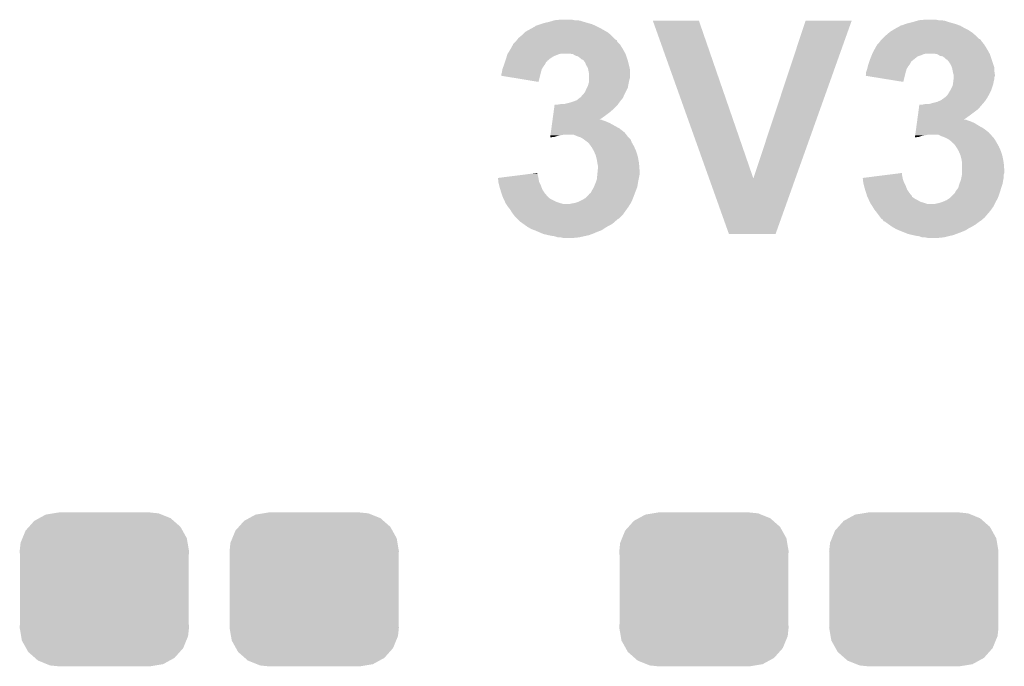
# Model space of a CAD drawing. Extents: x -1.3 to 24.2, y -3.9 to 39.2.
# Tile 6 of 37: x 6.9 to 11.4, y 2.3 to 5.3. Entities that reach past the tile are written whole.
import ezdxf

# ---------------------------------------------------------------- set-up
doc = ezdxf.new("R2010")
doc.units = 0
doc.layers.get('0').update_dxf_attribs({"linetype": 'CONTINUOUS'})
doc.layers.add('RTC_25_CLICK_V101_GTO', color=9, linetype='CONTINUOUS')
doc.layers.add('RTC_25_CLICK_V101_GTS', color=11, linetype='CONTINUOUS')

# ---------------------------------------------------------------- blocks, each defined once
blk = doc.blocks.new('CUSTOM_59')
for points in [[(-0.320744, 0.31339), (-0.298526, 0.325596), (0.317222, 0.31339), (0.30335, 0.325596)], [(-0.298526, 0.325596), (-0.268438, 0.342124), (0.30335, 0.325596), (0.2622, 0.342124)], [(-0.268438, 0.342124), (-0.233628, 0.347838), (0.2622, 0.342124), (0.247972, 0.347838)], [(-0.233628, 0.347838), (-0.20955, 0.35179), (0.247972, 0.347838), (0.20955, 0.35179)], [(-0.360486, 0.26887), (-0.34504, 0.286174), (0.357822, 0.26887), (0.348152, 0.286174)], [(-0.34504, 0.286174), (-0.320744, 0.31339), (0.348152, 0.286174), (0.317222, 0.31339)], [(-0.383124, 0.213652), (-0.37475, 0.234078), (0.380766, 0.213652), (0.377262, 0.234078)], [(-0.37475, 0.234078), (-0.360486, 0.26887), (0.377262, 0.234078), (0.357822, 0.26887)], [(-0.38735, 0.17526), (-0.383124, 0.213652), (0.38735, 0.17526), (0.380766, 0.213652)], [(-0.38608, 0.154124), (-0.38735, 0.17526), (0.38608, 0.154124), (0.38735, 0.17526)], [(-0.38608, -0.154124), (-0.38608, 0.154124), (0.38608, -0.154124), (0.38608, 0.154124)], [(-0.38735, -0.17526), (-0.38608, -0.154124), (0.38735, -0.17526), (0.38608, -0.154124)], [(-0.380764, -0.213652), (-0.38735, -0.17526), (0.383124, -0.213652), (0.38735, -0.17526)], [(-0.377262, -0.234078), (-0.380764, -0.213652), (0.374748, -0.234078), (0.383124, -0.213652)], [(-0.35782, -0.26887), (-0.377262, -0.234078), (0.360486, -0.26887), (0.374748, -0.234078)], [(-0.348152, -0.286174), (-0.35782, -0.26887), (0.345038, -0.286174), (0.360486, -0.26887)], [(-0.31722, -0.31339), (-0.348152, -0.286174), (0.320744, -0.31339), (0.345038, -0.286174)], [(-0.30335, -0.325596), (-0.31722, -0.31339), (0.298524, -0.325596), (0.320744, -0.31339)], [(-0.262198, -0.342124), (-0.30335, -0.325596), (0.268438, -0.342124), (0.298524, -0.325596)], [(-0.247972, -0.347838), (-0.262198, -0.342124), (0.233626, -0.347838), (0.268438, -0.342124)], [(-0.20955, -0.35179), (-0.247972, -0.347838), (0.20955, -0.35179), (0.233626, -0.347838)]]:
    blk.add_solid(points)

msp = doc.modelspace()

# ---------------------------------------------------------------- linework, layer by layer
at = {"layer": 'RTC_25_CLICK_V101_GTO'}
for points in [[(9.26338, 5.267962), (9.265924, 5.2705), (9.545316, 5.267962), (9.54024, 5.2705)], [(9.265924, 5.2705), (9.288782, 5.27812), (9.54024, 5.2705), (9.522462, 5.27812)], [(9.288782, 5.27812), (9.304022, 5.2832), (9.522462, 5.27812), (9.504682, 5.2832)], [(9.304022, 5.2832), (9.326878, 5.28828), (9.504682, 5.2832), (9.4869, 5.28828)], [(9.326878, 5.28828), (9.343806, 5.293358), (9.4869, 5.28828), (9.471662, 5.293358)], [(9.343806, 5.293358), (9.352282, 5.2959), (9.471662, 5.293358), (9.456422, 5.2959)], [(9.352282, 5.2959), (9.377678, 5.29844), (9.443722, 5.2959), (9.431018, 5.29844)], [(9.801894, 5.293344), (9.801888, 5.293358), (10.012684, 5.293344), (9.801888, 5.293358)], [(10.059208, 4.572062), (9.801894, 5.293344), (10.26162, 4.572062), (10.012684, 5.293344)], [(10.26162, 4.572062), (10.500366, 5.293332), (10.45383, 4.572062), (10.71117, 5.293332)], [(10.500366, 5.293332), (10.500376, 5.29336), (10.71117, 5.293332), (10.500376, 5.29336)], [(10.93216, 5.267982), (10.932176, 5.2705), (11.21343, 5.267982), (11.209022, 5.2705)], [(10.932176, 5.2705), (10.932178, 5.270504), (11.209022, 5.2705), (11.209012, 5.270504)], [(10.932178, 5.270504), (10.942322, 5.273042), (11.209012, 5.270504), (11.202244, 5.273042)], [(10.942322, 5.273042), (10.955014, 5.27812), (11.202244, 5.273042), (11.1887, 5.27812)], [(10.955014, 5.27812), (10.95502, 5.278122), (11.1887, 5.27812), (11.188694, 5.278122)], [(10.95502, 5.278122), (10.9728, 5.2832), (11.188694, 5.278122), (11.17092, 5.2832)], [(10.9728, 5.2832), (10.993118, 5.28828), (11.17092, 5.2832), (11.15314, 5.28828)], [(10.993118, 5.28828), (11.010046, 5.293358), (11.15314, 5.28828), (11.137902, 5.293358)], [(11.010046, 5.293358), (11.018522, 5.2959), (11.137902, 5.293358), (11.122662, 5.2959)], [(11.018522, 5.2959), (11.046458, 5.29844), (11.109962, 5.2959), (11.097258, 5.29844)], [(9.199374, 5.224782), (9.202418, 5.227318), (9.6139, 5.224782), (9.610942, 5.227318)], [(9.202418, 5.227318), (9.21512, 5.24002), (9.610942, 5.227318), (9.59612, 5.24002)], [(9.21512, 5.24002), (9.217662, 5.242562), (9.59612, 5.24002), (9.591672, 5.242562)], [(9.217662, 5.242562), (9.24966, 5.26034), (9.591672, 5.242562), (9.560558, 5.26034)], [(9.24966, 5.26034), (9.26338, 5.267962), (9.560558, 5.26034), (9.545316, 5.267962)], [(10.866122, 5.224782), (10.86866, 5.22732), (11.28014, 5.224782), (11.27718, 5.22732)], [(10.86866, 5.22732), (10.883478, 5.24002), (11.27718, 5.22732), (11.262362, 5.24002)], [(10.883478, 5.24002), (10.886442, 5.24256), (11.262362, 5.24002), (11.258552, 5.24256)], [(10.886442, 5.24256), (10.89863, 5.250178), (11.258552, 5.24256), (11.247122, 5.250178)], [(10.89863, 5.250178), (10.90676, 5.255258), (11.247122, 5.250178), (11.236964, 5.255258)], [(10.90676, 5.255258), (10.915908, 5.26034), (11.236964, 5.255258), (11.2268, 5.26034)], [(10.915908, 5.26034), (10.929626, 5.26796), (11.2268, 5.26034), (11.213468, 5.26796)], [(10.929626, 5.26796), (10.93216, 5.267982), (11.213468, 5.26796), (11.21343, 5.267982)], [(9.150488, 5.16382), (9.161774, 5.184138), (9.664698, 5.16382), (9.652, 5.184138)], [(9.161774, 5.184138), (9.16178, 5.184146), (9.652, 5.184138), (9.651994, 5.184146)], [(9.16178, 5.184146), (9.161786, 5.186686), (9.651994, 5.184146), (9.649454, 5.186686)], [(9.161786, 5.186686), (9.171938, 5.196838), (9.649454, 5.186686), (9.639304, 5.196838)], [(9.171938, 5.196838), (9.177022, 5.201922), (9.639304, 5.196838), (9.637606, 5.201922)], [(9.177022, 5.201922), (9.179046, 5.204452), (9.637606, 5.201922), (9.63676, 5.204452)], [(9.179046, 5.204452), (9.181082, 5.206998), (9.63676, 5.204452), (9.631684, 5.206998)], [(9.181082, 5.206998), (9.187182, 5.214622), (9.631684, 5.206998), (9.62406, 5.214622)], [(9.187182, 5.214622), (9.199374, 5.224782), (9.62406, 5.214622), (9.6139, 5.224782)], [(10.81673, 5.16382), (10.82802, 5.184138), (11.330938, 5.16382), (11.31824, 5.184138)], [(10.82802, 5.184138), (10.828022, 5.18414), (11.31824, 5.184138), (11.31824, 5.18414)], [(10.828022, 5.18414), (10.83564, 5.191762), (11.31824, 5.18414), (11.312142, 5.191762)], [(10.83564, 5.191762), (10.83945, 5.19684), (11.312142, 5.191762), (11.30808, 5.19684)], [(10.83945, 5.19684), (10.843262, 5.20192), (11.30808, 5.19684), (11.304694, 5.20192)], [(10.843262, 5.20192), (10.8458, 5.20446), (11.304694, 5.20192), (11.303, 5.20446)], [(10.8458, 5.20446), (10.850874, 5.209534), (11.303, 5.20446), (11.297926, 5.209534)], [(10.850874, 5.209534), (10.85088, 5.20954), (11.297926, 5.209534), (11.295386, 5.20954)], [(10.85088, 5.20954), (10.866122, 5.224782), (11.295386, 5.20954), (11.28014, 5.224782)], [(9.133332, 5.130798), (9.13638, 5.140958), (9.347198, 5.130798), (9.372598, 5.140958)], [(9.13638, 5.140958), (9.136382, 5.140962), (9.372598, 5.140958), (9.372616, 5.140962)], [(9.136382, 5.140962), (9.137966, 5.1435), (9.372616, 5.140962), (9.385298, 5.1435)], [(9.137966, 5.1435), (9.149078, 5.16128), (9.675988, 5.1435), (9.66611, 5.16128)], [(9.149078, 5.16128), (9.150488, 5.16382), (9.66611, 5.16128), (9.664698, 5.16382)], [(9.436098, 5.14096), (9.418318, 5.1435), (9.6774, 5.14096), (9.675988, 5.1435)], [(9.436102, 5.140958), (9.436098, 5.14096), (9.6774, 5.140958), (9.6774, 5.14096)], [(9.448798, 5.13334), (9.436102, 5.140958), (9.67994, 5.13334), (9.6774, 5.140958)], [(10.801094, 5.130798), (10.803128, 5.13588), (11.013438, 5.130798), (11.028682, 5.13588)], [(10.803128, 5.13588), (10.805158, 5.140958), (11.028682, 5.13588), (11.041378, 5.140958)], [(10.805158, 5.140958), (10.80516, 5.14096), (11.041378, 5.140958), (11.041384, 5.14096)], [(10.80516, 5.14096), (10.80643, 5.1435), (11.041384, 5.14096), (11.051538, 5.1435)], [(10.80643, 5.1435), (10.81532, 5.16128), (11.342228, 5.1435), (11.33235, 5.16128)], [(10.81532, 5.16128), (10.81673, 5.16382), (11.33235, 5.16128), (11.330938, 5.16382)], [(11.102338, 5.14096), (11.087098, 5.1435), (11.34364, 5.14096), (11.342228, 5.1435)], [(11.102342, 5.140958), (11.102338, 5.14096), (11.34364, 5.140958), (11.34364, 5.14096)], [(11.115038, 5.13334), (11.102342, 5.140958), (11.34618, 5.13334), (11.34364, 5.140958)], [(9.118282, 5.085078), (9.12114, 5.0927), (9.301478, 5.085078), (9.307192, 5.0927)], [(9.12114, 5.0927), (9.121986, 5.09524), (9.307192, 5.0927), (9.309098, 5.09524)], [(9.121986, 5.09524), (9.12537, 5.105394), (9.309098, 5.09524), (9.314178, 5.105394)], [(9.12537, 5.105394), (9.126218, 5.107934), (9.314178, 5.105394), (9.319246, 5.107934)], [(9.126218, 5.107934), (9.127064, 5.110472), (9.319246, 5.107934), (9.31926, 5.110472)], [(9.127064, 5.110472), (9.12876, 5.11556), (9.31926, 5.110472), (9.325614, 5.11556)], [(9.12876, 5.11556), (9.130284, 5.12064), (9.325614, 5.11556), (9.33196, 5.12064)], [(9.130284, 5.12064), (9.133332, 5.130798), (9.33196, 5.12064), (9.347198, 5.130798)], [(9.458958, 5.130802), (9.448798, 5.13334), (9.680786, 5.130802), (9.67994, 5.13334)], [(9.469118, 5.12318), (9.458958, 5.130802), (9.683326, 5.12318), (9.680786, 5.130802)], [(9.4742, 5.118102), (9.469118, 5.12318), (9.685018, 5.118102), (9.683326, 5.12318)], [(9.479276, 5.115562), (9.4742, 5.118102), (9.685866, 5.115562), (9.685018, 5.118102)], [(9.481812, 5.11556), (9.479276, 5.115562), (9.685866, 5.11556), (9.685866, 5.115562)], [(9.48588, 5.11048), (9.481812, 5.11556), (9.687558, 5.11048), (9.685866, 5.11556)], [(9.491978, 5.10286), (9.48588, 5.11048), (9.689464, 5.10286), (9.687558, 5.11048)], [(9.49706, 5.090158), (9.491978, 5.10286), (9.69264, 5.090158), (9.689464, 5.10286)], [(10.785474, 5.085078), (10.78738, 5.092698), (10.970258, 5.085078), (10.97597, 5.092698)], [(10.78738, 5.092698), (10.788226, 5.09524), (10.97597, 5.092698), (10.977878, 5.09524)], [(10.788226, 5.09524), (10.791612, 5.105396), (10.977878, 5.09524), (10.982958, 5.105396)], [(10.791612, 5.105396), (10.793306, 5.11048), (10.982958, 5.105396), (10.98804, 5.11048)], [(10.793306, 5.11048), (10.795, 5.11556), (10.98804, 5.11048), (10.99439, 5.11556)], [(10.795, 5.11556), (10.801094, 5.130798), (10.99439, 5.11556), (11.013438, 5.130798)], [(11.127738, 5.130802), (11.115038, 5.13334), (11.347026, 5.130802), (11.34618, 5.13334)], [(11.137898, 5.12318), (11.127738, 5.130802), (11.349566, 5.12318), (11.347026, 5.130802)], [(11.14298, 5.118102), (11.137898, 5.12318), (11.35126, 5.118102), (11.349566, 5.12318)], [(11.148056, 5.115562), (11.14298, 5.118102), (11.352106, 5.115562), (11.35126, 5.118102)], [(11.15822, 5.10286), (11.148056, 5.115562), (11.35634, 5.10286), (11.352106, 5.115562)], [(11.16584, 5.090162), (11.15822, 5.10286), (11.360572, 5.090162), (11.35634, 5.10286)], [(9.10844, 5.041918), (9.108442, 5.049522), (9.285602, 5.041918), (9.287506, 5.049522)], [(9.108442, 5.049522), (9.110132, 5.0546), (9.287506, 5.049522), (9.28878, 5.0546)], [(9.110132, 5.0546), (9.11098, 5.05714), (9.28878, 5.0546), (9.289504, 5.05714)], [(9.11098, 5.05714), (9.11352, 5.07238), (9.289504, 5.05714), (9.293858, 5.07238)], [(9.11352, 5.07238), (9.113522, 5.072382), (9.293858, 5.07238), (9.293858, 5.072382)], [(9.113522, 5.072382), (9.118282, 5.085078), (9.293858, 5.072382), (9.301478, 5.085078)], [(9.503158, 5.08), (9.49706, 5.090158), (9.69518, 5.08), (9.69264, 5.090158)], [(9.50468, 5.077462), (9.503158, 5.08), (9.695604, 5.077462), (9.69518, 5.08)], [(9.507222, 5.064758), (9.50468, 5.077462), (9.69772, 5.064758), (9.695604, 5.077462)], [(9.50976, 5.052062), (9.507222, 5.064758), (9.697718, 5.052062), (9.69772, 5.064758)], [(9.50976, 5.034278), (9.50976, 5.052062), (9.697718, 5.034278), (9.697718, 5.052062)], [(10.77722, 5.0546), (10.777222, 5.057142), (10.95756, 5.0546), (10.958284, 5.057142)], [(10.77722, 5.044446), (10.77722, 5.0546), (10.955016, 5.044446), (10.95756, 5.0546)], [(10.777222, 5.057142), (10.782298, 5.07238), (10.958284, 5.057142), (10.962638, 5.07238)], [(10.782298, 5.07238), (10.785474, 5.085078), (10.962638, 5.07238), (10.970258, 5.085078)], [(11.169906, 5.079996), (11.16584, 5.090162), (11.36396, 5.079996), (11.360572, 5.090162)], [(11.170918, 5.077462), (11.169906, 5.079996), (11.36396, 5.077462), (11.36396, 5.079996)], [(11.17346, 5.06476), (11.170918, 5.077462), (11.36396, 5.06476), (11.36396, 5.077462)], [(11.176, 5.052062), (11.17346, 5.06476), (11.365774, 5.052062), (11.36396, 5.06476)], [(11.177694, 5.046978), (11.176, 5.052062), (11.3665, 5.046978), (11.365774, 5.052062)], [(11.178538, 5.044442), (11.177694, 5.046978), (11.366498, 5.044442), (11.3665, 5.046978)], [(9.2786, 5.013962), (9.10844, 5.041918), (9.2786, 5.013962), (9.285602, 5.041918)], [(9.504682, 4.996182), (9.506856, 5.0038), (9.688828, 4.996182), (9.6901, 5.0038)], [(9.506856, 5.0038), (9.50976, 5.013962), (9.6901, 5.0038), (9.692132, 5.013962)], [(9.50976, 5.02666), (9.50976, 5.034278), (9.695182, 5.02666), (9.697718, 5.034278)], [(9.50976, 5.0165), (9.50976, 5.02666), (9.69264, 5.0165), (9.695182, 5.02666)], [(9.50976, 5.013962), (9.50976, 5.0165), (9.692132, 5.013962), (9.69264, 5.0165)], [(10.77471, 5.041932), (10.77722, 5.044446), (10.954386, 5.041932), (10.955016, 5.044446)], [(10.94738, 5.013962), (10.77471, 5.041932), (10.94738, 5.013962), (10.954386, 5.041932)], [(11.17346, 4.996184), (11.174548, 5.0038), (11.356338, 4.996184), (11.358878, 5.0038)], [(11.174548, 5.0038), (11.176, 5.01396), (11.358878, 5.0038), (11.36091, 5.01396)], [(11.176, 5.01396), (11.176316, 5.0165), (11.36091, 5.01396), (11.36142, 5.0165)], [(11.176316, 5.0165), (11.177586, 5.026658), (11.36142, 5.0165), (11.36396, 5.026658)], [(11.177586, 5.026658), (11.178538, 5.034276), (11.36396, 5.026658), (11.36396, 5.034276)], [(11.17854, 5.041898), (11.178538, 5.044442), (11.366498, 5.041898), (11.366498, 5.044442)], [(11.178538, 5.034276), (11.17854, 5.034282), (11.36396, 5.034276), (11.36396, 5.034282)], [(11.17854, 5.034282), (11.17854, 5.041898), (11.36396, 5.034282), (11.366498, 5.041898)], [(9.476742, 4.950462), (9.481822, 4.955542), (9.669054, 4.950462), (9.671232, 4.955542)], [(9.481822, 4.955542), (9.483852, 4.95808), (9.671232, 4.955542), (9.67232, 4.95808)], [(9.483852, 4.95808), (9.49198, 4.968242), (9.67232, 4.95808), (9.6774, 4.968242)], [(9.49198, 4.968242), (9.49706, 4.98094), (9.6774, 4.968242), (9.683748, 4.98094)], [(9.49706, 4.98094), (9.500868, 4.988558), (9.683748, 4.98094), (9.687558, 4.988558)], [(9.500868, 4.988558), (9.504682, 4.996182), (9.687558, 4.988558), (9.688828, 4.996182)], [(11.137902, 4.942842), (11.150602, 4.955542), (11.332392, 4.942842), (11.339648, 4.955542)], [(11.150602, 4.955542), (11.152124, 4.958082), (11.339648, 4.955542), (11.3411, 4.958082)], [(11.152124, 4.958082), (11.161268, 4.97332), (11.3411, 4.958082), (11.34872, 4.97332)], [(11.161268, 4.97332), (11.16584, 4.98094), (11.34872, 4.97332), (11.351258, 4.98094)], [(11.16584, 4.98094), (11.17346, 4.996184), (11.351258, 4.98094), (11.356338, 4.996184)], [(9.364982, 4.90982), (9.380222, 4.91236), (9.641112, 4.90982), (9.642928, 4.91236)], [(9.395462, 4.91236), (9.41578, 4.91744), (9.642928, 4.91236), (9.646556, 4.91744)], [(9.41578, 4.91744), (9.43356, 4.92252), (9.646556, 4.91744), (9.650184, 4.92252)], [(9.43356, 4.92252), (9.44033, 4.92506), (9.650184, 4.92252), (9.652, 4.92506)], [(9.44033, 4.92506), (9.45388, 4.930142), (9.652, 4.92506), (9.656234, 4.930142)], [(9.45388, 4.930142), (9.466076, 4.9403), (9.656234, 4.930142), (9.664698, 4.9403)], [(9.466076, 4.9403), (9.469126, 4.94284), (9.664698, 4.9403), (9.665786, 4.94284)], [(9.469126, 4.94284), (9.471664, 4.942848), (9.665786, 4.94284), (9.66579, 4.942848)], [(9.471664, 4.942848), (9.476742, 4.950462), (9.66579, 4.942848), (9.669054, 4.950462)], [(11.033762, 4.90982), (11.046462, 4.91236), (11.307718, 4.90982), (11.309894, 4.91236)], [(11.064244, 4.91236), (11.08202, 4.91744), (11.309894, 4.91236), (11.314248, 4.91744)], [(11.08202, 4.91744), (11.102342, 4.922522), (11.314248, 4.91744), (11.318606, 4.922522)], [(11.102342, 4.922522), (11.108258, 4.925058), (11.318606, 4.922522), (11.32078, 4.925058)], [(11.108258, 4.925058), (11.120122, 4.930142), (11.32078, 4.925058), (11.324168, 4.930142)], [(11.120122, 4.930142), (11.134342, 4.9403), (11.324168, 4.930142), (11.33094, 4.9403)], [(11.134342, 4.9403), (11.137902, 4.942842), (11.33094, 4.9403), (11.332392, 4.942842)], [(9.345404, 4.85902), (9.347472, 4.87426), (9.58342, 4.85902), (9.603742, 4.87426)], [(9.347472, 4.87426), (9.349542, 4.8895), (9.603742, 4.87426), (9.62152, 4.8895)], [(9.349542, 4.8895), (9.351954, 4.907278), (9.62152, 4.8895), (9.639298, 4.907278)], [(9.351954, 4.907278), (9.3523, 4.90982), (9.639298, 4.907278), (9.641112, 4.90982)], [(11.014184, 4.85902), (11.01832, 4.889498), (11.24966, 4.85902), (11.290298, 4.889498)], [(11.01832, 4.889498), (11.02108, 4.90982), (11.290298, 4.889498), (11.307718, 4.90982)], [(9.337476, 4.8006), (9.340922, 4.826), (9.649458, 4.8006), (9.603742, 4.826)], [(9.340922, 4.826), (9.341956, 4.83362), (9.603742, 4.826), (9.585958, 4.83362)], [(9.341956, 4.83362), (9.342646, 4.8387), (9.585958, 4.83362), (9.570722, 4.8387)], [(9.342646, 4.8387), (9.34299, 4.841238), (9.570722, 4.8387), (9.565644, 4.841238)], [(9.34299, 4.84124), (9.345404, 4.85902), (9.55809, 4.84124), (9.58342, 4.85902)], [(9.34299, 4.841238), (9.34299, 4.84124), (9.565644, 4.841238), (9.55809, 4.84124)], [(11.00798, 4.813302), (11.009702, 4.825998), (11.29284, 4.813302), (11.27252, 4.825998)], [(11.009702, 4.825998), (11.010736, 4.83362), (11.27252, 4.825998), (11.254738, 4.83362)], [(11.010736, 4.83362), (11.011426, 4.8387), (11.254738, 4.83362), (11.239502, 4.8387)], [(11.011426, 4.8387), (11.01177, 4.841238), (11.239502, 4.8387), (11.234424, 4.841238)], [(11.01177, 4.84124), (11.014184, 4.85902), (11.22433, 4.84124), (11.24966, 4.85902)], [(11.01177, 4.841238), (11.01177, 4.84124), (11.234424, 4.841238), (11.22433, 4.84124)], [(9.333682, 4.77266), (9.335062, 4.782818), (9.680224, 4.77266), (9.672322, 4.782818)], [(9.335062, 4.782818), (9.337476, 4.8006), (9.672322, 4.782818), (9.649458, 4.8006)], [(11.002462, 4.77266), (11.003842, 4.78282), (11.347592, 4.77266), (11.33856, 4.78282)], [(11.003842, 4.78282), (11.006256, 4.8006), (11.33856, 4.78282), (11.315698, 4.8006)], [(11.006256, 4.8006), (11.00798, 4.813302), (11.315698, 4.8006), (11.29284, 4.813302)], [(9.331964, 4.759988), (9.352278, 4.7625), (9.331964, 4.759988), (9.332304, 4.7625)], [(9.332304, 4.7625), (9.332994, 4.767578), (9.352278, 4.7625), (9.367518, 4.767578)], [(9.332994, 4.767578), (9.333338, 4.77012), (9.367518, 4.767578), (9.38276, 4.77012)], [(9.333338, 4.77012), (9.333682, 4.77266), (9.38276, 4.77012), (9.395458, 4.77266)], [(9.456422, 4.76504), (9.438636, 4.77266), (9.686152, 4.76504), (9.680224, 4.77266)], [(9.47166, 4.75996), (9.456422, 4.76504), (9.690102, 4.75996), (9.686152, 4.76504)], [(9.484358, 4.752342), (9.47166, 4.75996), (9.697716, 4.752342), (9.690102, 4.75996)], [(9.487754, 4.749796), (9.484358, 4.752342), (9.70026, 4.749796), (9.697716, 4.752342)], [(9.504678, 4.7371), (9.487754, 4.749796), (9.70534, 4.7371), (9.70026, 4.749796)], [(9.504682, 4.737098), (9.504678, 4.7371), (9.70534, 4.737098), (9.70534, 4.7371)], [(9.509758, 4.732022), (9.504682, 4.737098), (9.708242, 4.732022), (9.70534, 4.737098)], [(9.518834, 4.719318), (9.509758, 4.732022), (9.7155, 4.719318), (9.708242, 4.732022)], [(11.000744, 4.759988), (11.018518, 4.7625), (11.000744, 4.759988), (11.001084, 4.7625)], [(11.001084, 4.7625), (11.001774, 4.767578), (11.018518, 4.7625), (11.033758, 4.767578)], [(11.001774, 4.767578), (11.002118, 4.77012), (11.033758, 4.767578), (11.049, 4.77012)], [(11.002118, 4.77012), (11.002462, 4.77266), (11.049, 4.77012), (11.061698, 4.77266)], [(11.12266, 4.76504), (11.107416, 4.77266), (11.354366, 4.76504), (11.347592, 4.77266)], [(11.137898, 4.75996), (11.12266, 4.76504), (11.35888, 4.75996), (11.354366, 4.76504)], [(11.142978, 4.75742), (11.137898, 4.75996), (11.36142, 4.75742), (11.35888, 4.75996)], [(11.153138, 4.75234), (11.142978, 4.75742), (11.364808, 4.75234), (11.36142, 4.75742)], [(11.156522, 4.749802), (11.153138, 4.75234), (11.3665, 4.749802), (11.364808, 4.75234)], [(11.163298, 4.74472), (11.156522, 4.749802), (11.36955, 4.74472), (11.3665, 4.749802)], [(11.17092, 4.7371), (11.163298, 4.74472), (11.37412, 4.7371), (11.36955, 4.74472)], [(11.175994, 4.732026), (11.17092, 4.7371), (11.37702, 4.732026), (11.37412, 4.7371)], [(11.17853, 4.73202), (11.175994, 4.732026), (11.377024, 4.73202), (11.37702, 4.732026)], [(11.187612, 4.719318), (11.17853, 4.73202), (11.38428, 4.719318), (11.377024, 4.73202)], [(9.52246, 4.714242), (9.518834, 4.719318), (9.717758, 4.714242), (9.7155, 4.719318)], [(9.53262, 4.696462), (9.52246, 4.714242), (9.725662, 4.696462), (9.717758, 4.714242)], [(9.532622, 4.69646), (9.53262, 4.696462), (9.725662, 4.69646), (9.725662, 4.696462)], [(9.540238, 4.678682), (9.532622, 4.69646), (9.730996, 4.678682), (9.725662, 4.69646)], [(11.19124, 4.714242), (11.187612, 4.719318), (11.386538, 4.714242), (11.38428, 4.719318)], [(11.2014, 4.696462), (11.19124, 4.714242), (11.394442, 4.696462), (11.386538, 4.714242)], [(11.201402, 4.69646), (11.2014, 4.696462), (11.394442, 4.69646), (11.394442, 4.696462)], [(11.209018, 4.678682), (11.201402, 4.69646), (11.399776, 4.678682), (11.394442, 4.69646)], [(9.542146, 4.67106), (9.540238, 4.678682), (9.73328, 4.67106), (9.730996, 4.678682)], [(9.54532, 4.65836), (9.542146, 4.67106), (9.73559, 4.65836), (9.73328, 4.67106)], [(9.54786, 4.64312), (9.54532, 4.65836), (9.73836, 4.64312), (9.73559, 4.65836)], [(9.5504, 4.630422), (9.54786, 4.64312), (9.739338, 4.630422), (9.73836, 4.64312)], [(11.210926, 4.67106), (11.209018, 4.678682), (11.40206, 4.67106), (11.399776, 4.678682)], [(11.2141, 4.65836), (11.210926, 4.67106), (11.40437, 4.65836), (11.40206, 4.67106)], [(11.21664, 4.643122), (11.2141, 4.65836), (11.40714, 4.643122), (11.40437, 4.65836)], [(11.21664, 4.64312), (11.21664, 4.643122), (11.40714, 4.64312), (11.40714, 4.643122)], [(11.21664, 4.610102), (11.21664, 4.64312), (11.40968, 4.610102), (11.40714, 4.64312)], [(9.173446, 4.5847), (9.253656, 4.594858), (9.27608, 4.5847), (9.27354, 4.594858)], [(9.253656, 4.594858), (9.27354, 4.597376), (9.27354, 4.594858), (9.27354, 4.597376)], [(9.547604, 4.589778), (9.549638, 4.610102), (9.7409, 4.589778), (9.7409, 4.610102)], [(9.549638, 4.610102), (9.5504, 4.617718), (9.7409, 4.610102), (9.740316, 4.617718)], [(9.5504, 4.617718), (9.5504, 4.630422), (9.740316, 4.617718), (9.739338, 4.630422)], [(10.84221, 4.584698), (10.94232, 4.597376), (10.94232, 4.584698), (10.94232, 4.597376)], [(11.21664, 4.597398), (11.21664, 4.610102), (11.409678, 4.597398), (11.40968, 4.610102)], [(11.21664, 4.592322), (11.21664, 4.597398), (11.407986, 4.592322), (11.409678, 4.597398)], [(9.09322, 4.57454), (9.173446, 4.5847), (9.278112, 4.57454), (9.27608, 4.5847)], [(9.093502, 4.572), (9.09322, 4.57454), (9.27862, 4.572), (9.278112, 4.57454)], [(9.095182, 4.556758), (9.093502, 4.572), (9.281162, 4.556758), (9.27862, 4.572)], [(9.09574, 4.551682), (9.095182, 4.556758), (9.2837, 4.551682), (9.281162, 4.556758)], [(9.098282, 4.54152), (9.09574, 4.551682), (9.28878, 4.54152), (9.2837, 4.551682)], [(9.5377, 4.5466), (9.544366, 4.56438), (9.732854, 4.5466), (9.73582, 4.56438)], [(9.544366, 4.56438), (9.54532, 4.566922), (9.73582, 4.56438), (9.736328, 4.566922)], [(9.54532, 4.566922), (9.547604, 4.589778), (9.736328, 4.566922), (9.7409, 4.589778)], [(10.149836, 4.318016), (10.059208, 4.572062), (10.363188, 4.318016), (10.45383, 4.572062)], [(10.762, 4.57454), (10.84221, 4.584698), (10.944354, 4.57454), (10.94232, 4.584698)], [(10.762282, 4.572), (10.762, 4.57454), (10.944862, 4.572), (10.944354, 4.57454)], [(10.763962, 4.55676), (10.762282, 4.572), (10.94994, 4.55676), (10.944862, 4.572)], [(10.76452, 4.551682), (10.763962, 4.55676), (10.95248, 4.551682), (10.94994, 4.55676)], [(10.767062, 4.54152), (10.76452, 4.551682), (10.95756, 4.54152), (10.95248, 4.551682)], [(11.20489, 4.549138), (11.210606, 4.56438), (11.402058, 4.549138), (11.4046, 4.56438)], [(11.210606, 4.56438), (11.21156, 4.566922), (11.4046, 4.56438), (11.405108, 4.566922)], [(11.21156, 4.566922), (11.21359, 4.577078), (11.405108, 4.566922), (11.40714, 4.577078)], [(11.21359, 4.577078), (11.21613, 4.589776), (11.40714, 4.577078), (11.40714, 4.589776)], [(11.21613, 4.589776), (11.21664, 4.592322), (11.40714, 4.589776), (11.407986, 4.592322)], [(9.10082, 4.53136), (9.098282, 4.54152), (9.292592, 4.53136), (9.28878, 4.54152)], [(9.103996, 4.521198), (9.10082, 4.53136), (9.296402, 4.521198), (9.292592, 4.53136)], [(9.108758, 4.50596), (9.103996, 4.521198), (9.30656, 4.50596), (9.296402, 4.521198)], [(9.113518, 4.490722), (9.108758, 4.50596), (9.319258, 4.490722), (9.30656, 4.50596)], [(9.509768, 4.500884), (9.517382, 4.505966), (9.71804, 4.500884), (9.719994, 4.505966)], [(9.517382, 4.505966), (9.52246, 4.516118), (9.719994, 4.505966), (9.7239, 4.516118)], [(9.52246, 4.516118), (9.53008, 4.528822), (9.7239, 4.516118), (9.728784, 4.528822)], [(9.53008, 4.528822), (9.532254, 4.533898), (9.728784, 4.528822), (9.730738, 4.533898)], [(9.532254, 4.533898), (9.5377, 4.5466), (9.730738, 4.533898), (9.732854, 4.5466)], [(10.7696, 4.53136), (10.767062, 4.54152), (10.961372, 4.53136), (10.95756, 4.54152)], [(10.772776, 4.521198), (10.7696, 4.53136), (10.965182, 4.521198), (10.961372, 4.53136)], [(10.777538, 4.50596), (10.772776, 4.521198), (10.97534, 4.50596), (10.965182, 4.521198)], [(10.782298, 4.490722), (10.777538, 4.50596), (10.988034, 4.490722), (10.97534, 4.50596)], [(11.178538, 4.50088), (11.183622, 4.505964), (11.386822, 4.50088), (11.388384, 4.505964)], [(11.183622, 4.505964), (11.1887, 4.51612), (11.388384, 4.505964), (11.39151, 4.51612)], [(11.1887, 4.51612), (11.198862, 4.528822), (11.39151, 4.51612), (11.395416, 4.528822)], [(11.198862, 4.528822), (11.200312, 4.5339), (11.395416, 4.528822), (11.39698, 4.5339)], [(11.200312, 4.5339), (11.20394, 4.5466), (11.39698, 4.5339), (11.401212, 4.5466)], [(11.20394, 4.5466), (11.20489, 4.549138), (11.401212, 4.5466), (11.402058, 4.549138)], [(9.117038, 4.4831), (9.113518, 4.490722), (9.32688, 4.4831), (9.319258, 4.490722)], [(9.119382, 4.47802), (9.117038, 4.4831), (9.334502, 4.47802), (9.32688, 4.4831)], [(9.125244, 4.46532), (9.119382, 4.47802), (9.359902, 4.46532), (9.334502, 4.47802)], [(9.127588, 4.46024), (9.125244, 4.46532), (9.37514, 4.46024), (9.359902, 4.46532)], [(9.12876, 4.4577), (9.127588, 4.46024), (9.384032, 4.4577), (9.37514, 4.46024)], [(9.43102, 4.4577), (9.446262, 4.460242), (9.699622, 4.4577), (9.70121, 4.460242)], [(9.446262, 4.460242), (9.453876, 4.46278), (9.70121, 4.460242), (9.702798, 4.46278)], [(9.453876, 4.46278), (9.4615, 4.46532), (9.702798, 4.46278), (9.703886, 4.46532)], [(9.4615, 4.46532), (9.476738, 4.47294), (9.703886, 4.46532), (9.707152, 4.47294)], [(9.476738, 4.47294), (9.49007, 4.48056), (9.707152, 4.47294), (9.71042, 4.48056)], [(9.49007, 4.48056), (9.49452, 4.483102), (9.71042, 4.48056), (9.711372, 4.483102)], [(9.49452, 4.483102), (9.50976, 4.498346), (9.711372, 4.483102), (9.717088, 4.498346)], [(9.50976, 4.498346), (9.509766, 4.50088), (9.717088, 4.498346), (9.71804, 4.50088)], [(9.509766, 4.50088), (9.509768, 4.500884), (9.71804, 4.50088), (9.71804, 4.500884)], [(10.782302, 4.490714), (10.782298, 4.490722), (10.98804, 4.490714), (10.988034, 4.490722)], [(10.783474, 4.488176), (10.782302, 4.490714), (10.988048, 4.488176), (10.98804, 4.490714)], [(10.788162, 4.47802), (10.783474, 4.488176), (11.003282, 4.47802), (10.988048, 4.488176)], [(10.790506, 4.47294), (10.788162, 4.47802), (11.013438, 4.47294), (11.003282, 4.47802)], [(10.794024, 4.465318), (10.790506, 4.47294), (11.02614, 4.465318), (11.013438, 4.47294)], [(10.796368, 4.46024), (10.794024, 4.465318), (11.04392, 4.46024), (11.02614, 4.465318)], [(10.79754, 4.4577), (10.796368, 4.46024), (11.051542, 4.4577), (11.04392, 4.46024)], [(11.0998, 4.4577), (11.1125, 4.460242), (11.366498, 4.4577), (11.36777, 4.460242)], [(11.1125, 4.460242), (11.120114, 4.46278), (11.36777, 4.460242), (11.36904, 4.46278)], [(11.120114, 4.46278), (11.127738, 4.46532), (11.36904, 4.46278), (11.37049, 4.46532)], [(11.127738, 4.46532), (11.145522, 4.472942), (11.37049, 4.46532), (11.374846, 4.472942)], [(11.145522, 4.472942), (11.156946, 4.480558), (11.374846, 4.472942), (11.3792, 4.480558)], [(11.156946, 4.480558), (11.160762, 4.483102), (11.3792, 4.480558), (11.380154, 4.483102)], [(11.160762, 4.483102), (11.178538, 4.50088), (11.380154, 4.483102), (11.386822, 4.50088)], [(9.130454, 4.45516), (9.12876, 4.4577), (9.392922, 4.45516), (9.384032, 4.4577)], [(9.13892, 4.442462), (9.130454, 4.45516), (9.6901, 4.442462), (9.698034, 4.45516)], [(9.13892, 4.44246), (9.13892, 4.442462), (9.690098, 4.44246), (9.6901, 4.442462)], [(9.14908, 4.42976), (9.13892, 4.44246), (9.681026, 4.42976), (9.690098, 4.44246)], [(9.156698, 4.417062), (9.14908, 4.42976), (9.671956, 4.417062), (9.681026, 4.42976)], [(9.164324, 4.406898), (9.156698, 4.417062), (9.664698, 4.406898), (9.671956, 4.417062)], [(9.420862, 4.45516), (9.43102, 4.4577), (9.698034, 4.45516), (9.699622, 4.4577)], [(10.799234, 4.45516), (10.79754, 4.4577), (11.059164, 4.45516), (11.051542, 4.4577)], [(10.807702, 4.44246), (10.799234, 4.45516), (11.358878, 4.44246), (11.365228, 4.45516)], [(10.815318, 4.429762), (10.807702, 4.44246), (11.349808, 4.429762), (11.358878, 4.44246)], [(10.819384, 4.42468), (10.815318, 4.429762), (11.34618, 4.42468), (11.349808, 4.429762)], [(10.82548, 4.41706), (10.819384, 4.42468), (11.339646, 4.41706), (11.34618, 4.42468)], [(10.84072, 4.39674), (10.82548, 4.41706), (11.322224, 4.39674), (11.339646, 4.41706)], [(11.089642, 4.45516), (11.0998, 4.4577), (11.365228, 4.45516), (11.366498, 4.4577)], [(9.17194, 4.396742), (9.164324, 4.406898), (9.65454, 4.396742), (9.664698, 4.406898)], [(9.179564, 4.389118), (9.17194, 4.396742), (9.646916, 4.389118), (9.65454, 4.396742)], [(9.182104, 4.386578), (9.179564, 4.389118), (9.64184, 4.386578), (9.646916, 4.389118)], [(9.187182, 4.3815), (9.182104, 4.386578), (9.63676, 4.3815), (9.64184, 4.386578)], [(9.192258, 4.376422), (9.187182, 4.3815), (9.629142, 4.376422), (9.63676, 4.3815)], [(9.192264, 4.376418), (9.192258, 4.376422), (9.629138, 4.376418), (9.629142, 4.376422)], [(9.202928, 4.3688), (9.192264, 4.376418), (9.621518, 4.3688), (9.629138, 4.376418)], [(10.845798, 4.389122), (10.84072, 4.39674), (11.315692, 4.389122), (11.322224, 4.39674)], [(10.845802, 4.38912), (10.845798, 4.389122), (11.315692, 4.38912), (11.315692, 4.389122)], [(10.84581, 4.389114), (10.845802, 4.38912), (11.313154, 4.389114), (11.315692, 4.38912)], [(10.853416, 4.38404), (10.84581, 4.389114), (11.30808, 4.38404), (11.313154, 4.389114)], [(10.85469, 4.3815), (10.853416, 4.38404), (11.30554, 4.3815), (11.30808, 4.38404)], [(10.855958, 4.378964), (10.85469, 4.3815), (11.301736, 4.378964), (11.30554, 4.3815)], [(10.858494, 4.376426), (10.855958, 4.378964), (11.297928, 4.376426), (11.301736, 4.378964)], [(10.861036, 4.37642), (10.858494, 4.376426), (11.29792, 4.37642), (11.297928, 4.376426)], [(10.882378, 4.361178), (10.861036, 4.37642), (11.277598, 4.361178), (11.29792, 4.37642)], [(9.213596, 4.36118), (9.202928, 4.3688), (9.611358, 4.36118), (9.621518, 4.3688)], [(9.224264, 4.35356), (9.213596, 4.36118), (9.596122, 4.35356), (9.611358, 4.36118)], [(9.227818, 4.35102), (9.224264, 4.35356), (9.591886, 4.35102), (9.596122, 4.35356)], [(9.236706, 4.345942), (9.227818, 4.35102), (9.58342, 4.345942), (9.591886, 4.35102)], [(9.245598, 4.34086), (9.236706, 4.345942), (9.575798, 4.34086), (9.58342, 4.345942)], [(9.259146, 4.33578), (9.245598, 4.34086), (9.56818, 4.33578), (9.575798, 4.34086)], [(9.26592, 4.33324), (9.259146, 4.33578), (9.561406, 4.33324), (9.56818, 4.33578)], [(9.277776, 4.32816), (9.26592, 4.33324), (9.54786, 4.32816), (9.561406, 4.33324)], [(9.295556, 4.32054), (9.277776, 4.32816), (9.53008, 4.32054), (9.54786, 4.32816)], [(10.893042, 4.35356), (10.882378, 4.361178), (11.2649, 4.35356), (11.277598, 4.361178)], [(10.896598, 4.35102), (10.893042, 4.35356), (11.25982, 4.35102), (11.2649, 4.35356)], [(10.905492, 4.345938), (10.896598, 4.35102), (11.249658, 4.345938), (11.25982, 4.35102)], [(10.914378, 4.34086), (10.905492, 4.345938), (11.24204, 4.34086), (11.249658, 4.345938)], [(10.926234, 4.33578), (10.914378, 4.34086), (11.23442, 4.33578), (11.24204, 4.34086)], [(10.93216, 4.33324), (10.926234, 4.33578), (11.228492, 4.33324), (11.23442, 4.33578)], [(10.944862, 4.32816), (10.93216, 4.33324), (11.21664, 4.32816), (11.228492, 4.33324)], [(10.970258, 4.318002), (10.944862, 4.32816), (11.18955, 4.318002), (11.21664, 4.32816)], [(9.301478, 4.318002), (9.295556, 4.32054), (9.52331, 4.318002), (9.53008, 4.32054)], [(9.323498, 4.31292), (9.301478, 4.318002), (9.509758, 4.31292), (9.52331, 4.318002)], [(9.334502, 4.31038), (9.323498, 4.31292), (9.498328, 4.31038), (9.509758, 4.31292)], [(9.352278, 4.30784), (9.334502, 4.31038), (9.486898, 4.30784), (9.498328, 4.31038)], [(9.367518, 4.302762), (9.352278, 4.30784), (9.464046, 4.302762), (9.486898, 4.30784)], [(9.380218, 4.30276), (9.367518, 4.302762), (9.464038, 4.30276), (9.464046, 4.302762)], [(9.390378, 4.30022), (9.380218, 4.30276), (9.438642, 4.30022), (9.464038, 4.30276)], [(10.363184, 4.318), (10.149836, 4.318016), (10.363184, 4.318), (10.363188, 4.318016)], [(10.992278, 4.31292), (10.970258, 4.318002), (11.175998, 4.31292), (11.18955, 4.318002)], [(11.003282, 4.31038), (10.992278, 4.31292), (11.164568, 4.31038), (11.175998, 4.31292)], [(11.021056, 4.30784), (11.003282, 4.31038), (11.15314, 4.30784), (11.164568, 4.31038)], [(11.033756, 4.302762), (11.021056, 4.30784), (11.132826, 4.302762), (11.15314, 4.30784)], [(11.046458, 4.30276), (11.033756, 4.302762), (11.132818, 4.30276), (11.132826, 4.302762)], [(11.059158, 4.30022), (11.046458, 4.30276), (11.107422, 4.30022), (11.132818, 4.30276)]]:
    msp.add_solid(points, dxfattribs=at)

# ---------------------------------------------------------------- block references
at = {"layer": 'RTC_25_CLICK_V101_GTS'}
for p in [(7.29234, 2.6924), (8.25246, 2.6924), (10.03554, 2.6924), (10.99566, 2.6924)]:
    msp.add_blockref('CUSTOM_59', p, dxfattribs=at)

doc.saveas('drawing.dxf')
